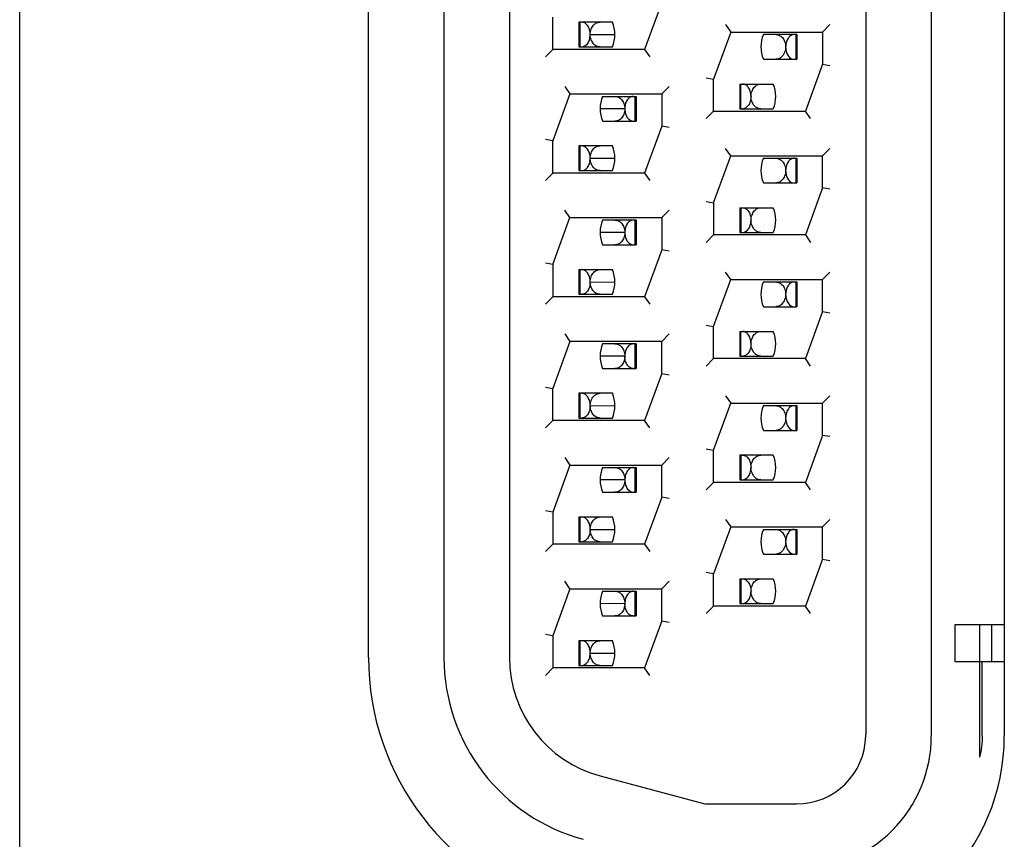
# Model space of a CAD drawing. Header units: inches. Extents: x 0 to 22, y 0 to 17.
# Tile 4 of 65: x 1.815 to 2.213, y 5.346 to 5.677. Entities that reach past the tile are written whole.
import ezdxf

# ---------------------------------------------------------------- set-up
doc = ezdxf.new("R2010")
doc.units = ezdxf.units.IN
doc.header["$LTSCALE"] = 1.21
doc.header["$MEASUREMENT"] = 0
doc.layers.get('0').update_dxf_attribs({"linetype": 'CONTINUOUS'})

msp = doc.modelspace()

# ---------------------------------------------------------------- linework, layer by layer
at = {"color": 3, "linetype": 'CONTINUOUS'}
for p, q in [((1.8149113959, 5.1764598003), (1.8149113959, 6.7664598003)), ((2.2129113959, 5.8994598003), (2.2129113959, 5.3874598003)), ((1.9559113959, 5.4191630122), (1.9559113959, 5.8677565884)), ((2.0455246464, 5.6709276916), (2.055524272, 5.6709630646)), ((2.0595243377, 5.6409268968), (2.0495247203, 5.6409565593)), ((2.0455246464, 5.6209276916), (2.055524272, 5.6209630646)), ((2.0595243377, 5.5909268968), (2.0495247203, 5.5909565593)), ((2.0455246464, 5.5709276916), (2.055524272, 5.5709630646)), ((2.0595243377, 5.5409268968), (2.0495247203, 5.5409565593)), ((2.0455246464, 5.5209276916), (2.055524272, 5.5209630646)), ((2.0595243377, 5.4909268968), (2.0495247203, 5.4909565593)), ((2.0455246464, 5.4709276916), (2.055524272, 5.4709630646)), ((2.0595243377, 5.4409268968), (2.0495247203, 5.4409565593)), ((2.0455246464, 5.4209276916), (2.055524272, 5.4209630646))]:
    msp.add_line(p, q, dxfattribs=at)
at = {"color": 7, "linetype": 'CONTINUOUS'}
for p, q in [((2.1569058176, 5.8994598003), (2.1569113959, 5.3879598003)), ((2.1834113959, 5.8994598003), (2.1834113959, 5.3874598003)), ((1.9864113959, 5.8678196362), (1.9864113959, 5.4190999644)), ((2.0129113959, 5.8678196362), (2.0129113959, 5.4190999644)), ((2.0744113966, 5.6839598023), (2.0674959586, 5.6649597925)), ((2.0304113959, 5.6649598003), (2.0304113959, 5.6779598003)), ((2.0545217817, 5.6759598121), (2.0409832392, 5.6759598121)), ((2.0409832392, 5.6759598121), (2.0409832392, 5.6659598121)), ((2.0414215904, 5.6659598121), (2.0414215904, 5.6759598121)), ((2.1023268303, 5.6719598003), (2.0954113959, 5.6529598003)), ((2.1002262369, 5.6749597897), (2.1023268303, 5.6719598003)), ((2.1023268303, 5.6719598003), (2.1394113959, 5.6719598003)), ((2.1394113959, 5.6719598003), (2.1424114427, 5.6749598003)), ((2.1394113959, 5.6719598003), (2.1394113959, 5.6589598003)), ((2.1290657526, 5.6709598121), (2.1155275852, 5.6709598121)), ((2.1286274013, 5.6709598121), (2.1286274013, 5.6609598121)), ((2.1290657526, 5.6709598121), (2.1290657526, 5.6609598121)), ((2.0274113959, 5.6619599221), (2.0304113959, 5.6649598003)), ((2.0674959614, 5.6649598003), (2.0304113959, 5.6649598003)), ((2.0409832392, 5.6659598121), (2.0545214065, 5.6659598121)), ((2.0674959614, 5.6649598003), (2.069596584, 5.6619599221)), ((2.11552721, 5.6609598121), (2.1290657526, 5.6609598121)), ((2.1394113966, 5.6589598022), (2.1324959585, 5.6399597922)), ((2.1394113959, 5.6589598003), (2.1424113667, 5.65843083)), ((2.092411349, 5.6534887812), (2.0954113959, 5.6529598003)), ((2.0954113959, 5.6399598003), (2.0954113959, 5.6529598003)), ((2.0352262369, 5.6499597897), (2.0373268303, 5.6469598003)), ((2.0744113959, 5.6469598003), (2.0774114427, 5.6499598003)), ((2.1059832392, 5.6509598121), (2.1195217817, 5.6509598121)), ((2.1059832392, 5.6509598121), (2.1059832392, 5.6409598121)), ((2.1064215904, 5.6409598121), (2.1064215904, 5.6509598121)), ((2.0373268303, 5.6469598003), (2.0304113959, 5.6279598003)), ((2.0373268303, 5.6469598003), (2.0744113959, 5.6469598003)), ((2.0505275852, 5.6459598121), (2.0640657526, 5.6459598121)), ((2.0636274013, 5.6459598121), (2.0636274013, 5.6359598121)), ((2.0640657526, 5.6459598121), (2.0640657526, 5.6359598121)), ((2.0744113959, 5.6469598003), (2.0744113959, 5.6339598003)), ((2.0954113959, 5.6399598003), (2.092411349, 5.6369598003)), ((2.0954113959, 5.6399598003), (2.1324959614, 5.6399598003)), ((2.1059832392, 5.6409598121), (2.1195214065, 5.6409598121)), ((2.1345965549, 5.6369598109), (2.1324959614, 5.6399598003)), ((2.05052721, 5.6359598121), (2.0640657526, 5.6359598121)), ((2.0744113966, 5.6339598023), (2.0674959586, 5.6149597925)), ((2.0774114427, 5.6334308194), (2.0744113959, 5.6339598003)), ((2.0304113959, 5.6279598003), (2.027411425, 5.6284887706)), ((2.0304113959, 5.6149598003), (2.0304113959, 5.6279598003)), ((2.0545217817, 5.6259598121), (2.0409832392, 5.6259598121)), ((2.0409832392, 5.6259598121), (2.0409832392, 5.6159598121)), ((2.0414215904, 5.6159598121), (2.0414215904, 5.6259598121)), ((2.1023268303, 5.6219598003), (2.1002262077, 5.6249596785)), ((2.1394113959, 5.6219598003), (2.1424114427, 5.6249598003)), ((2.0954113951, 5.6029597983), (2.1023268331, 5.6219598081)), ((2.1023268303, 5.6219598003), (2.1394113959, 5.6219598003)), ((2.1155275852, 5.6209598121), (2.1290657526, 5.6209598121)), ((2.1286274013, 5.6209598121), (2.1286274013, 5.6109598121)), ((2.1290657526, 5.6209598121), (2.1290657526, 5.6109598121)), ((2.1394113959, 5.6089598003), (2.1394113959, 5.6219598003)), ((2.0409832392, 5.6159598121), (2.0545214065, 5.6159598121)), ((2.0304113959, 5.6149598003), (2.027411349, 5.6119598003)), ((2.0674959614, 5.6149598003), (2.0304113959, 5.6149598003)), ((2.0674959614, 5.6149598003), (2.069596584, 5.6119599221)), ((2.11552721, 5.6109598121), (2.1290657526, 5.6109598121)), ((2.1394113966, 5.6089598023), (2.1324959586, 5.5899597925)), ((2.1424114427, 5.6084308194), (2.1394113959, 5.6089598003)), ((2.0373268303, 5.5969598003), (2.0352262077, 5.5999596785)), ((2.0774113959, 5.5999596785), (2.0744113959, 5.5969598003)), ((2.092411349, 5.6034887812), (2.0954113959, 5.6029598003)), ((2.0954113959, 5.6029598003), (2.0954113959, 5.5899598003)), ((2.1059832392, 5.6009598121), (2.1195217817, 5.6009598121)), ((2.1059832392, 5.6009598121), (2.1059832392, 5.5909598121)), ((2.1064215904, 5.6009598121), (2.1064215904, 5.5909598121)), ((2.0304113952, 5.5779597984), (2.0373268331, 5.5969598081)), ((2.0373268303, 5.5969598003), (2.0744113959, 5.5969598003)), ((2.0640657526, 5.5959598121), (2.0505275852, 5.5959598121)), ((2.0636274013, 5.5959598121), (2.0636274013, 5.5859598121)), ((2.0640657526, 5.5959598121), (2.0640657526, 5.5859598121)), ((2.0744113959, 5.5969598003), (2.0744113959, 5.5839598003)), ((2.0924113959, 5.5869599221), (2.0954113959, 5.5899598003)), ((2.1324959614, 5.5899598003), (2.0954113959, 5.5899598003)), ((2.1059832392, 5.5909598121), (2.1195214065, 5.5909598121)), ((2.1324959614, 5.5899598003), (2.134596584, 5.5869599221)), ((2.05052721, 5.5859598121), (2.0640657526, 5.5859598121)), ((2.0744113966, 5.5839598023), (2.0674959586, 5.5649597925)), ((2.0774114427, 5.5834308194), (2.0744113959, 5.5839598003)), ((2.0304113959, 5.5779598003), (2.027411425, 5.5784887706)), ((2.0304113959, 5.5779598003), (2.0304113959, 5.5649598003)), ((2.0409832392, 5.5759598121), (2.0545217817, 5.5759598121)), ((2.0409832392, 5.5759598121), (2.0409832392, 5.5659598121)), ((2.0414215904, 5.5659598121), (2.0414215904, 5.5759598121)), ((2.1023268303, 5.5719598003), (2.1002262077, 5.5749596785)), ((2.1424113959, 5.5749596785), (2.1394113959, 5.5719598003)), ((2.0954113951, 5.5529597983), (2.1023268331, 5.5719598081)), ((2.1023268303, 5.5719598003), (2.1394113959, 5.5719598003)), ((2.1155275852, 5.5709598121), (2.1290657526, 5.5709598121)), ((2.1286274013, 5.5709598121), (2.1286274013, 5.5609598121)), ((2.1290657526, 5.5709598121), (2.1290657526, 5.5609598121)), ((2.1394113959, 5.5589598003), (2.1394113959, 5.5719598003)), ((2.0274113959, 5.5619599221), (2.0304113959, 5.5649598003)), ((2.0674959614, 5.5649598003), (2.0304113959, 5.5649598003)), ((2.0409832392, 5.5659598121), (2.0545214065, 5.5659598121)), ((2.0674959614, 5.5649598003), (2.069596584, 5.5619599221)), ((2.11552721, 5.5609598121), (2.1290657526, 5.5609598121)), ((2.1394113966, 5.5589598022), (2.1324959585, 5.5399597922)), ((2.1394113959, 5.5589598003), (2.1424113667, 5.55843083)), ((2.092411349, 5.5534887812), (2.0954113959, 5.5529598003)), ((2.0954113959, 5.5399598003), (2.0954113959, 5.5529598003)), ((2.0352262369, 5.5499597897), (2.0373268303, 5.5469598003)), ((2.0744113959, 5.5469598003), (2.0774114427, 5.5499598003)), ((2.1059832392, 5.5509598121), (2.1195217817, 5.5509598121)), ((2.1059832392, 5.5509598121), (2.1059832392, 5.5409598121)), ((2.1064215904, 5.5409598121), (2.1064215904, 5.5509598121)), ((2.0373268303, 5.5469598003), (2.0304113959, 5.5279598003)), ((2.0744113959, 5.5469598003), (2.0373268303, 5.5469598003)), ((2.0640657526, 5.5459598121), (2.0505275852, 5.5459598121)), ((2.0636274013, 5.5459598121), (2.0636274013, 5.5359598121)), ((2.0640657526, 5.5459598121), (2.0640657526, 5.5359598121)), ((2.0744113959, 5.5339598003), (2.0744113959, 5.5469598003)), ((2.1059832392, 5.5409598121), (2.1195214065, 5.5409598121)), ((2.0924113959, 5.5369599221), (2.0954113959, 5.5399598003)), ((2.1324959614, 5.5399598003), (2.0954113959, 5.5399598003)), ((2.1345965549, 5.5369598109), (2.1324959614, 5.5399598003)), ((2.05052721, 5.5359598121), (2.0640657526, 5.5359598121)), ((2.0744113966, 5.5339598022), (2.0674959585, 5.5149597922)), ((2.0744113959, 5.5339598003), (2.0774113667, 5.53343083)), ((2.027411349, 5.5284887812), (2.0304113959, 5.5279598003)), ((2.0304113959, 5.5149598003), (2.0304113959, 5.5279598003)), ((2.0545217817, 5.5259598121), (2.0409832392, 5.5259598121)), ((2.0409832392, 5.5259598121), (2.0409832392, 5.5159598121)), ((2.0414215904, 5.5159598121), (2.0414215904, 5.5259598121)), ((2.1002262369, 5.5249597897), (2.1023268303, 5.5219598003)), ((2.1394113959, 5.5219598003), (2.1424114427, 5.5249598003)), ((2.0954113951, 5.5029597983), (2.1023268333, 5.5219598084)), ((2.1023268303, 5.5219598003), (2.1394113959, 5.5219598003)), ((2.1155275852, 5.5209598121), (2.1290657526, 5.5209598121)), ((2.1286274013, 5.5209598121), (2.1286274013, 5.5109598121)), ((2.1290657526, 5.5209598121), (2.1290657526, 5.5109598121)), ((2.1394113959, 5.5089598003), (2.1394113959, 5.5219598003)), ((2.0304113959, 5.5149598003), (2.027411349, 5.5119598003)), ((2.0674959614, 5.5149598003), (2.0304113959, 5.5149598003)), ((2.0409832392, 5.5159598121), (2.0545214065, 5.5159598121)), ((2.0695965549, 5.5119598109), (2.0674959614, 5.5149598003)), ((2.11552721, 5.5109598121), (2.1290657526, 5.5109598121)), ((2.1394113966, 5.5089598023), (2.1324959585, 5.4899597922)), ((2.1424114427, 5.5084308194), (2.1394113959, 5.5089598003)), ((2.092411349, 5.5034887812), (2.0954113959, 5.5029598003)), ((2.0954113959, 5.4899598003), (2.0954113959, 5.5029598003)), ((2.1195217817, 5.5009598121), (2.1059832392, 5.5009598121)), ((2.1059832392, 5.5009598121), (2.1059832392, 5.4909598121)), ((2.1064215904, 5.5009598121), (2.1064215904, 5.4909598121)), ((2.0373268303, 5.4969598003), (2.0304113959, 5.4779598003)), ((2.0352262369, 5.4999597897), (2.0373268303, 5.4969598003)), ((2.0373268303, 5.4969598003), (2.0744113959, 5.4969598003)), ((2.0744113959, 5.4969598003), (2.0774114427, 5.4999598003)), ((2.0744113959, 5.4839598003), (2.0744113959, 5.4969598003)), ((2.0505275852, 5.4959598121), (2.0640657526, 5.4959598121)), ((2.0636274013, 5.4959598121), (2.0636274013, 5.4859598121)), ((2.0640657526, 5.4959598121), (2.0640657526, 5.4859598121)), ((2.0954113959, 5.4899598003), (2.092411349, 5.4869598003)), ((2.1324959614, 5.4899598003), (2.0954113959, 5.4899598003)), ((2.1059832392, 5.4909598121), (2.1195214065, 5.4909598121)), ((2.1345965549, 5.4869598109), (2.1324959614, 5.4899598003)), ((2.05052721, 5.4859598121), (2.0640657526, 5.4859598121)), ((2.0744113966, 5.4839598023), (2.0674959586, 5.4649597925)), ((2.0774114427, 5.4834308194), (2.0744113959, 5.4839598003)), ((2.0304113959, 5.4779598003), (2.027411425, 5.4784887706)), ((2.0304113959, 5.4779598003), (2.0304113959, 5.4649598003)), ((2.0409832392, 5.4759598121), (2.0545217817, 5.4759598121)), ((2.0409832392, 5.4759598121), (2.0409832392, 5.4659598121)), ((2.0414215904, 5.4659598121), (2.0414215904, 5.4759598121)), ((2.1002262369, 5.4749597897), (2.1023268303, 5.4719598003)), ((2.1394113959, 5.4719598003), (2.1424114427, 5.4749598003)), ((2.1023268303, 5.4719598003), (2.0954113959, 5.4529598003)), ((2.1023268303, 5.4719598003), (2.1394113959, 5.4719598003)), ((2.1155275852, 5.4709598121), (2.1290657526, 5.4709598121)), ((2.1286274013, 5.4709598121), (2.1286274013, 5.4609598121)), ((2.1290657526, 5.4709598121), (2.1290657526, 5.4609598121)), ((2.1394113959, 5.4589598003), (2.1394113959, 5.4719598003)), ((2.0274113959, 5.4619599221), (2.0304113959, 5.4649598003)), ((2.0674959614, 5.4649598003), (2.0304113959, 5.4649598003)), ((2.0409832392, 5.4659598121), (2.0545214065, 5.4659598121)), ((2.0674959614, 5.4649598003), (2.069596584, 5.4619599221)), ((2.11552721, 5.4609598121), (2.1290657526, 5.4609598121)), ((2.1394113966, 5.4589598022), (2.1324959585, 5.4399597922)), ((2.1394113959, 5.4589598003), (2.1424113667, 5.45843083)), ((2.0954113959, 5.4529598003), (2.092411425, 5.4534887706)), ((2.0954113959, 5.4399598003), (2.0954113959, 5.4529598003)), ((2.0373268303, 5.4469598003), (2.0352262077, 5.4499596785)), ((2.0774113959, 5.4499596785), (2.0744113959, 5.4469598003)), ((2.1059832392, 5.4509598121), (2.1195217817, 5.4509598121)), ((2.1059832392, 5.4509598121), (2.1059832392, 5.4409598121)), ((2.1064215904, 5.4509598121), (2.1064215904, 5.4409598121)), ((2.0373268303, 5.4469598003), (2.0304113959, 5.4279598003)), ((2.0373268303, 5.4469598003), (2.0744113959, 5.4469598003)), ((2.0505275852, 5.4459598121), (2.0640657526, 5.4459598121)), ((2.0636274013, 5.4459598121), (2.0636274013, 5.4359598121)), ((2.0640657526, 5.4459598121), (2.0640657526, 5.4359598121)), ((2.0744113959, 5.4339598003), (2.0744113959, 5.4469598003)), ((2.1059832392, 5.4409598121), (2.1195214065, 5.4409598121)), ((2.0924113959, 5.4369599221), (2.0954113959, 5.4399598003)), ((2.1324959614, 5.4399598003), (2.0954113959, 5.4399598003)), ((2.1345965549, 5.4369598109), (2.1324959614, 5.4399598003)), ((2.05052721, 5.4359598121), (2.0640657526, 5.4359598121)), ((2.0744113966, 5.4339598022), (2.0674959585, 5.4149597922)), ((2.0744113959, 5.4339598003), (2.0774113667, 5.43343083)), ((2.1930780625, 5.4324598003), (2.2129113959, 5.4324598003)), ((2.1930780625, 5.4174598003), (2.1930780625, 5.4324598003)), ((2.2029113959, 5.4324598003), (2.2029113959, 5.3788720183)), ((2.2079113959, 5.4174598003), (2.2079113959, 5.4324598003)), ((2.0304113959, 5.4279598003), (2.027411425, 5.4284887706)), ((2.0304113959, 5.4279598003), (2.0304113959, 5.4149598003)), ((2.0545217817, 5.4259598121), (2.0409832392, 5.4259598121)), ((2.0409832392, 5.4259598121), (2.0409832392, 5.4159598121)), ((2.0414215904, 5.4159598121), (2.0414215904, 5.4259598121)), ((2.2129113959, 5.4174598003), (2.1930780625, 5.4174598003)), ((2.2039831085, 5.3874598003), (2.2039831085, 5.4174598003)), ((2.0274113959, 5.4119599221), (2.0304113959, 5.4149598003)), ((2.0674959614, 5.4149598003), (2.0304113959, 5.4149598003)), ((2.0409832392, 5.4159598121), (2.0545214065, 5.4159598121)), ((2.0695965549, 5.4119598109), (2.0674959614, 5.4149598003)), ((2.1569027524, 5.3874598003), (2.1569059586, 5.3879598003)), ((2.0495998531, 5.371286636), (2.0918721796, 5.3599598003)), ((2.0918721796, 5.3599598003), (2.1289113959, 5.3599598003))]:
    msp.add_line(p, q, dxfattribs=at)
for centre, radius, start, end in [((2.0425244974, 5.6709602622), 0.013, 337.3762852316, 22.6194887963), ((2.1275244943, 5.665959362), 0.013, 157.3762852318, 202.6194887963), ((2.1075244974, 5.6459602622), 0.013, 337.3762852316, 22.6194887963), ((2.0625244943, 5.640959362), 0.013, 157.3762852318, 202.6194887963), ((2.0425244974, 5.6209602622), 0.013, 337.3762852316, 22.6194887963), ((2.1275244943, 5.615959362), 0.013, 157.3762852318, 202.6194887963), ((2.1075244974, 5.5959602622), 0.013, 337.3762852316, 22.6194887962), ((2.0625244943, 5.590959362), 0.013, 157.3762852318, 202.6194887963), ((2.0425244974, 5.5709602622), 0.013, 337.3762852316, 22.6194887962), ((2.1275244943, 5.565959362), 0.013, 157.3762852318, 202.6194887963), ((2.1075244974, 5.5459602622), 0.013, 337.3762852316, 22.6194887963), ((2.0625244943, 5.540959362), 0.013, 157.3762852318, 202.6194887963), ((2.0425244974, 5.5209602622), 0.013, 337.3762852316, 22.6194887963), ((2.1275244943, 5.515959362), 0.013, 157.3762852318, 202.6194887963), ((2.1075244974, 5.4959602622), 0.013, 337.3762852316, 22.6194887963), ((2.0625244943, 5.490959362), 0.013, 157.3762852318, 202.6194887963), ((2.0425244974, 5.4709602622), 0.013, 337.3762852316, 22.6194887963), ((2.1275244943, 5.465959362), 0.013, 157.3762852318, 202.6194887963), ((2.1075244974, 5.4459602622), 0.013, 337.3762852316, 22.6194887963), ((2.0625244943, 5.440959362), 0.013, 157.3762852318, 202.6194887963), ((2.0425244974, 5.4209602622), 0.013, 337.3762852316, 22.6194887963), ((2.0624113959, 5.4190999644), 0.076, 179.9995475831, 254.9998911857), ((2.0624113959, 5.4190999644), 0.0495, 179.9996301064, 254.9999566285), ((2.1289113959, 5.3879598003), 0.028, 269.9999508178, 358.9766119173), ((2.1294113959, 5.3874598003), 0.054, 269.9992642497, 359.9993976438)]:
    msp.add_arc(centre, radius, start, end, dxfattribs=at)
at = {"color": 3, "linetype": 'CONTINUOUS'}
for centre, radius, start, end in [((2.0619113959, 5.4191630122), 0.106, 180, 255), ((2.1289113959, 5.3874598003), 0.084, 270, 360)]:
    msp.add_arc(centre, radius, start, end, dxfattribs=at)
at = {"color": 7, "linetype": 'CONTINUOUS'}
for points, knots in [([(2.0455244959, 5.6709276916), (2.0455276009, 5.6716333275), (2.0453313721, 5.6729545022), (2.0445604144, 5.6746177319), (2.0434346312, 5.6756993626), (2.0425162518, 5.675959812), (2.0420986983, 5.6759598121)], [0, 0, 0, 0, 0.3176902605, 0.5912468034, 0.8120115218, 1, 1, 1, 1]), ([(2.0455246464, 5.6709277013), (2.0455210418, 5.6716562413), (2.0457759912, 5.6730205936), (2.0466964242, 5.6747064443), (2.0480231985, 5.6757397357), (2.0490395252, 5.6759598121), (2.049517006, 5.6759598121)], [0, 0, 0, 0, 0.3087811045, 0.5749880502, 0.7976291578, 1, 1, 1, 1]), ([(2.0420986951, 5.6659598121), (2.042974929, 5.6659598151), (2.0444174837, 5.6669294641), (2.0453103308, 5.6689190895), (2.0455214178, 5.6702282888), (2.0455244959, 5.6709276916)], [0, 0, 0, 0, 0.4026281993, 0.6786223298, 1, 1, 1, 1]), ([(2.0495165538, 5.6659598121), (2.0490402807, 5.6659598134), (2.0480292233, 5.6661687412), (2.0467112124, 5.6671941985), (2.0458067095, 5.6688622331), (2.0455282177, 5.6702061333), (2.0455246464, 5.6709276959)], [0, 0, 0, 0, 0.2036701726, 0.4258987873, 0.6914321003, 1, 1, 1, 1]), ([(2.1205324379, 5.6709598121), (2.1210099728, 5.6709598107), (2.1220266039, 5.6707398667), (2.1233531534, 5.6697058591), (2.1242734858, 5.6680198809), (2.1245281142, 5.6666554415), (2.1245243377, 5.6659268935)], [0, 0, 0, 0, 0.2023767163, 0.4250687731, 0.6912410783, 1, 1, 1, 1]), ([(2.1279502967, 5.6709598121), (2.1275326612, 5.6709598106), (2.1266136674, 5.6706995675), (2.1254885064, 5.6696165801), (2.1247170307, 5.6679536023), (2.1245213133, 5.6666324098), (2.1245244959, 5.6659268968)], [0, 0, 0, 0, 0.188003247, 0.4088957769, 0.6824022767, 1, 1, 1, 1]), ([(2.1245243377, 5.665926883), (2.1245205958, 5.665205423), (2.1242418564, 5.6638618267), (2.1233372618, 5.6621941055), (2.1220193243, 5.6611687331), (2.1210082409, 5.6609598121), (2.1205319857, 5.6609598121)], [0, 0, 0, 0, 0.3085518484, 0.5740519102, 0.7963193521, 1, 1, 1, 1]), ([(2.1245244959, 5.6659268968), (2.1245276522, 5.6652274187), (2.1247392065, 5.6639182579), (2.1256316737, 5.6619285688), (2.1270743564, 5.6609598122), (2.1279502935, 5.6609598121)], [0, 0, 0, 0, 0.3214428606, 0.5974701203, 1, 1, 1, 1]), ([(2.1105244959, 5.6459276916), (2.1105276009, 5.6466333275), (2.110331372, 5.6479545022), (2.1095604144, 5.6496177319), (2.1084346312, 5.6506993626), (2.1075162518, 5.650959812), (2.1070986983, 5.6509598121)], [0, 0, 0, 0, 0.3176902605, 0.5912468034, 0.8120115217, 1, 1, 1, 1]), ([(2.1105246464, 5.6459277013), (2.1105210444, 5.6466557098), (2.110796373, 5.6480155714), (2.1117037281, 5.6497006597), (2.1130227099, 5.6507443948), (2.1140391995, 5.6509598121), (2.114517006, 5.6509598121)], [0, 0, 0, 0, 0.3088689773, 0.5752155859, 0.7972855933, 1, 1, 1, 1]), ([(2.0555324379, 5.6459598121), (2.0560102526, 5.6459598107), (2.0570267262, 5.6457443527), (2.0583458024, 5.644700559), (2.0592531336, 5.6430151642), (2.0595281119, 5.6416549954), (2.0595243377, 5.6409268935)], [0, 0, 0, 0, 0.2026997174, 0.4247430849, 0.6911186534, 1, 1, 1, 1]), ([(2.0629502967, 5.6459598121), (2.0625326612, 5.6459598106), (2.0616136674, 5.6456995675), (2.0604885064, 5.6446165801), (2.0597170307, 5.6429536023), (2.0595213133, 5.6416324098), (2.0595244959, 5.6409268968)], [0, 0, 0, 0, 0.188003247, 0.4088957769, 0.6824022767, 1, 1, 1, 1]), ([(2.1105244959, 5.6459276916), (2.1105214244, 5.6452297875), (2.1103056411, 5.6439232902), (2.109546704, 5.6422769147), (2.1084287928, 5.6411950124), (2.1075130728, 5.6409598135), (2.1070986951, 5.6409598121)], [0, 0, 0, 0, 0.3169171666, 0.5913962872, 0.8118335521, 1, 1, 1, 1]), ([(2.1145165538, 5.6409598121), (2.1140402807, 5.6409598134), (2.1130292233, 5.6411687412), (2.1117112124, 5.6421941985), (2.1108067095, 5.6438622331), (2.1105282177, 5.6452061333), (2.1105246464, 5.6459276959)], [0, 0, 0, 0, 0.2036701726, 0.4258987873, 0.6914321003, 1, 1, 1, 1]), ([(2.0595243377, 5.640926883), (2.0595205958, 5.640205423), (2.0592418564, 5.6388618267), (2.0583372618, 5.6371941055), (2.0570193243, 5.6361687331), (2.0560082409, 5.6359598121), (2.0555319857, 5.6359598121)], [0, 0, 0, 0, 0.3085518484, 0.5740519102, 0.7963193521, 1, 1, 1, 1]), ([(2.0595244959, 5.6409268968), (2.0595276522, 5.6402274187), (2.0597392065, 5.6389182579), (2.0606316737, 5.6369285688), (2.0620743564, 5.6359598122), (2.0629502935, 5.6359598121)], [0, 0, 0, 0, 0.3214428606, 0.5974701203, 1, 1, 1, 1]), ([(2.0455244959, 5.6209276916), (2.0455276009, 5.6216333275), (2.0453313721, 5.6229545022), (2.0445604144, 5.6246177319), (2.0434346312, 5.6256993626), (2.0425162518, 5.625959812), (2.0420986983, 5.6259598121)], [0, 0, 0, 0, 0.3176902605, 0.5912468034, 0.8120115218, 1, 1, 1, 1]), ([(2.0455246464, 5.6209277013), (2.0455210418, 5.6216562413), (2.0457759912, 5.6230205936), (2.0466964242, 5.6247064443), (2.0480231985, 5.6257397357), (2.0490395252, 5.6259598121), (2.049517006, 5.6259598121)], [0, 0, 0, 0, 0.3087811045, 0.5749880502, 0.7976291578, 1, 1, 1, 1]), ([(2.0420986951, 5.6159598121), (2.042974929, 5.6159598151), (2.0444174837, 5.6169294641), (2.0453103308, 5.6189190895), (2.0455214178, 5.6202282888), (2.0455244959, 5.6209276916)], [0, 0, 0, 0, 0.4026281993, 0.6786223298, 1, 1, 1, 1]), ([(2.0495165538, 5.6159598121), (2.0490402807, 5.6159598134), (2.0480292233, 5.6161687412), (2.0467112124, 5.6171941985), (2.0458067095, 5.6188622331), (2.0455282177, 5.6202061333), (2.0455246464, 5.6209276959)], [0, 0, 0, 0, 0.2036701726, 0.4258987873, 0.6914321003, 1, 1, 1, 1]), ([(2.1205324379, 5.6209598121), (2.1210099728, 5.6209598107), (2.1220266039, 5.6207398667), (2.1233531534, 5.6197058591), (2.1242734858, 5.6180198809), (2.1245281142, 5.6166554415), (2.1245243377, 5.6159268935)], [0, 0, 0, 0, 0.2023767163, 0.4250687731, 0.6912410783, 1, 1, 1, 1]), ([(2.1279502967, 5.6209598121), (2.1275326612, 5.6209598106), (2.1266136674, 5.6206995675), (2.1254885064, 5.6196165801), (2.1247170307, 5.6179536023), (2.1245213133, 5.6166324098), (2.1245244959, 5.6159268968)], [0, 0, 0, 0, 0.188003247, 0.4088957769, 0.6824022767, 1, 1, 1, 1]), ([(2.1245243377, 5.615926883), (2.1245205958, 5.615205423), (2.1242418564, 5.6138618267), (2.1233372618, 5.6121941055), (2.1220193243, 5.6111687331), (2.1210082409, 5.6109598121), (2.1205319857, 5.6109598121)], [0, 0, 0, 0, 0.3085518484, 0.5740519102, 0.7963193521, 1, 1, 1, 1]), ([(2.1245244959, 5.6159268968), (2.1245276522, 5.6152274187), (2.1247392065, 5.6139182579), (2.1256316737, 5.6119285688), (2.1270743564, 5.6109598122), (2.1279502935, 5.6109598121)], [0, 0, 0, 0, 0.3214428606, 0.5974701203, 1, 1, 1, 1]), ([(2.1070986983, 5.6009598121), (2.1075157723, 5.6009598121), (2.1084398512, 5.6007191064), (2.1095527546, 5.5996098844), (2.1103046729, 5.5979469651), (2.1105275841, 5.5966295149), (2.1105244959, 5.5959276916)], [0, 0, 0, 0, 0.1878622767, 0.4085706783, 0.6838752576, 1, 1, 1, 1]), ([(2.1105246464, 5.5959277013), (2.1105210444, 5.5966557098), (2.110796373, 5.5980155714), (2.1117037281, 5.5997006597), (2.1130227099, 5.6007443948), (2.1140391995, 5.6009598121), (2.114517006, 5.6009598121)], [0, 0, 0, 0, 0.3088689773, 0.5752155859, 0.7972855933, 1, 1, 1, 1]), ([(2.0555324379, 5.5959598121), (2.0560102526, 5.5959598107), (2.0570267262, 5.5957443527), (2.0583458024, 5.594700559), (2.0592531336, 5.5930151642), (2.0595281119, 5.5916549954), (2.0595243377, 5.5909268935)], [0, 0, 0, 0, 0.2026997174, 0.4247430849, 0.6911186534, 1, 1, 1, 1]), ([(2.0629502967, 5.5959598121), (2.0625326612, 5.5959598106), (2.0616136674, 5.5956995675), (2.0604885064, 5.5946165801), (2.0597170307, 5.5929536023), (2.0595213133, 5.5916324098), (2.0595244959, 5.5909268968)], [0, 0, 0, 0, 0.188003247, 0.4088957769, 0.6824022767, 1, 1, 1, 1]), ([(2.1070986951, 5.5909598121), (2.107974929, 5.5909598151), (2.1094174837, 5.5919294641), (2.1103103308, 5.5939190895), (2.1105214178, 5.5952282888), (2.1105244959, 5.5959276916)], [0, 0, 0, 0, 0.4026281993, 0.6786223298, 1, 1, 1, 1]), ([(2.1145165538, 5.5909598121), (2.1140402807, 5.5909598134), (2.1130292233, 5.5911687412), (2.1117112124, 5.5921941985), (2.1108067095, 5.5938622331), (2.1105282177, 5.5952061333), (2.1105246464, 5.5959276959)], [0, 0, 0, 0, 0.2036701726, 0.4258987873, 0.6914321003, 1, 1, 1, 1]), ([(2.0595243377, 5.590926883), (2.0595205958, 5.590205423), (2.0592418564, 5.5888618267), (2.0583372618, 5.5871941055), (2.0570193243, 5.5861687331), (2.0560082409, 5.5859598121), (2.0555319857, 5.5859598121)], [0, 0, 0, 0, 0.3085518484, 0.5740519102, 0.7963193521, 1, 1, 1, 1]), ([(2.0595244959, 5.5909268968), (2.0595276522, 5.5902274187), (2.0597392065, 5.5889182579), (2.0606316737, 5.5869285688), (2.0620743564, 5.5859598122), (2.0629502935, 5.5859598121)], [0, 0, 0, 0, 0.3214428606, 0.5974701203, 1, 1, 1, 1]), ([(2.0455244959, 5.5709276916), (2.0455276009, 5.5716333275), (2.0453313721, 5.5729545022), (2.0445604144, 5.5746177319), (2.0434346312, 5.5756993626), (2.0425162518, 5.575959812), (2.0420986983, 5.5759598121)], [0, 0, 0, 0, 0.3176902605, 0.5912468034, 0.8120115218, 1, 1, 1, 1]), ([(2.0455246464, 5.5709277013), (2.0455210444, 5.5716557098), (2.045796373, 5.5730155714), (2.0467037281, 5.5747006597), (2.0480227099, 5.5757443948), (2.0490391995, 5.5759598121), (2.049517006, 5.5759598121)], [0, 0, 0, 0, 0.3088689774, 0.575215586, 0.7972855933, 1, 1, 1, 1]), ([(2.0455244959, 5.5709276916), (2.0455214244, 5.5702297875), (2.0453056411, 5.5689232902), (2.044546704, 5.5672769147), (2.0434287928, 5.5661950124), (2.0425130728, 5.5659598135), (2.0420986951, 5.5659598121)], [0, 0, 0, 0, 0.3169171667, 0.5913962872, 0.8118335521, 1, 1, 1, 1]), ([(2.0495165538, 5.5659598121), (2.0490402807, 5.5659598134), (2.0480292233, 5.5661687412), (2.0467112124, 5.5671941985), (2.0458067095, 5.5688622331), (2.0455282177, 5.5702061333), (2.0455246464, 5.5709276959)], [0, 0, 0, 0, 0.2036701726, 0.4258987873, 0.6914321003, 1, 1, 1, 1]), ([(2.1205324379, 5.5709598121), (2.1210099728, 5.5709598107), (2.1220266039, 5.5707398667), (2.1233531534, 5.5697058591), (2.1242734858, 5.5680198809), (2.1245281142, 5.5666554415), (2.1245243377, 5.5659268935)], [0, 0, 0, 0, 0.2023767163, 0.4250687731, 0.6912410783, 1, 1, 1, 1]), ([(2.1279502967, 5.5709598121), (2.1275326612, 5.5709598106), (2.1266136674, 5.5706995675), (2.1254885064, 5.5696165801), (2.1247170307, 5.5679536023), (2.1245213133, 5.5666324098), (2.1245244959, 5.5659268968)], [0, 0, 0, 0, 0.188003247, 0.4088957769, 0.6824022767, 1, 1, 1, 1]), ([(2.1245243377, 5.565926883), (2.1245205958, 5.565205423), (2.1242418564, 5.5638618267), (2.1233372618, 5.5621941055), (2.1220193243, 5.5611687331), (2.1210082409, 5.5609598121), (2.1205319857, 5.5609598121)], [0, 0, 0, 0, 0.3085518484, 0.5740519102, 0.7963193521, 1, 1, 1, 1]), ([(2.1245244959, 5.5659268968), (2.1245276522, 5.5652274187), (2.1247392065, 5.5639182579), (2.1256316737, 5.5619285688), (2.1270743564, 5.5609598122), (2.1279502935, 5.5609598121)], [0, 0, 0, 0, 0.3214428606, 0.5974701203, 1, 1, 1, 1]), ([(2.1105244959, 5.5459276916), (2.1105276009, 5.5466333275), (2.110331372, 5.5479545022), (2.1095604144, 5.5496177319), (2.1084346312, 5.5506993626), (2.1075162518, 5.550959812), (2.1070986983, 5.5509598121)], [0, 0, 0, 0, 0.3176902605, 0.5912468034, 0.8120115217, 1, 1, 1, 1]), ([(2.1105246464, 5.5459277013), (2.1105210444, 5.5466557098), (2.110796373, 5.5480155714), (2.1117037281, 5.5497006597), (2.1130227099, 5.5507443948), (2.1140391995, 5.5509598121), (2.114517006, 5.5509598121)], [0, 0, 0, 0, 0.3088689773, 0.5752155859, 0.7972855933, 1, 1, 1, 1]), ([(2.0555324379, 5.5459598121), (2.0560102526, 5.5459598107), (2.0570267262, 5.5457443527), (2.0583458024, 5.544700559), (2.0592531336, 5.5430151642), (2.0595281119, 5.5416549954), (2.0595243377, 5.5409268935)], [0, 0, 0, 0, 0.2026997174, 0.4247430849, 0.6911186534, 1, 1, 1, 1]), ([(2.0629502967, 5.5459598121), (2.0625326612, 5.5459598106), (2.0616136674, 5.5456995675), (2.0604885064, 5.5446165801), (2.0597170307, 5.5429536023), (2.0595213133, 5.5416324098), (2.0595244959, 5.5409268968)], [0, 0, 0, 0, 0.188003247, 0.4088957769, 0.6824022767, 1, 1, 1, 1]), ([(2.1105244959, 5.5459276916), (2.1105214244, 5.5452297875), (2.1103056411, 5.5439232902), (2.109546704, 5.5422769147), (2.1084287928, 5.5411950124), (2.1075130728, 5.5409598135), (2.1070986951, 5.5409598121)], [0, 0, 0, 0, 0.3169171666, 0.5913962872, 0.8118335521, 1, 1, 1, 1]), ([(2.1145165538, 5.5409598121), (2.1140402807, 5.5409598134), (2.1130292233, 5.5411687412), (2.1117112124, 5.5421941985), (2.1108067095, 5.5438622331), (2.1105282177, 5.5452061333), (2.1105246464, 5.5459276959)], [0, 0, 0, 0, 0.2036701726, 0.4258987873, 0.6914321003, 1, 1, 1, 1]), ([(2.0595243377, 5.540926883), (2.0595205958, 5.540205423), (2.0592418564, 5.5388618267), (2.0583372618, 5.5371941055), (2.0570193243, 5.5361687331), (2.0560082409, 5.5359598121), (2.0555319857, 5.5359598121)], [0, 0, 0, 0, 0.3085518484, 0.5740519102, 0.7963193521, 1, 1, 1, 1]), ([(2.0629502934, 5.5359598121), (2.062535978, 5.5359598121), (2.0616204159, 5.5361948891), (2.0605024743, 5.537276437), (2.0597433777, 5.5389225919), (2.059527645, 5.5402290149), (2.0595244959, 5.5409268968)], [0, 0, 0, 0, 0.1881576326, 0.4085760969, 0.6830599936, 1, 1, 1, 1]), ([(2.0455244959, 5.5209276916), (2.0455276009, 5.5216333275), (2.0453313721, 5.5229545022), (2.0445604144, 5.5246177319), (2.0434346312, 5.5256993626), (2.0425162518, 5.525959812), (2.0420986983, 5.5259598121)], [0, 0, 0, 0, 0.3176902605, 0.5912468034, 0.8120115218, 1, 1, 1, 1]), ([(2.0455246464, 5.5209277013), (2.0455210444, 5.5216557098), (2.045796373, 5.5230155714), (2.0467037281, 5.5247006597), (2.0480227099, 5.5257443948), (2.0490391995, 5.5259598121), (2.049517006, 5.5259598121)], [0, 0, 0, 0, 0.3088689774, 0.575215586, 0.7972855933, 1, 1, 1, 1]), ([(2.0455244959, 5.5209276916), (2.0455214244, 5.5202297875), (2.0453056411, 5.5189232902), (2.044546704, 5.5172769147), (2.0434287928, 5.5161950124), (2.0425130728, 5.5159598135), (2.0420986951, 5.5159598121)], [0, 0, 0, 0, 0.3169171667, 0.5913962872, 0.8118335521, 1, 1, 1, 1]), ([(2.0495165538, 5.5159598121), (2.0490402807, 5.5159598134), (2.0480292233, 5.5161687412), (2.0467112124, 5.5171941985), (2.0458067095, 5.5188622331), (2.0455282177, 5.5202061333), (2.0455246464, 5.5209276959)], [0, 0, 0, 0, 0.2036701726, 0.4258987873, 0.6914321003, 1, 1, 1, 1]), ([(2.1205324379, 5.5209598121), (2.1210099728, 5.5209598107), (2.1220266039, 5.5207398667), (2.1233531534, 5.5197058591), (2.1242734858, 5.5180198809), (2.1245281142, 5.5166554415), (2.1245243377, 5.5159268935)], [0, 0, 0, 0, 0.2023767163, 0.4250687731, 0.6912410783, 1, 1, 1, 1]), ([(2.1279502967, 5.5209598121), (2.1275326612, 5.5209598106), (2.1266136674, 5.5206995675), (2.1254885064, 5.5196165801), (2.1247170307, 5.5179536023), (2.1245213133, 5.5166324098), (2.1245244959, 5.5159268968)], [0, 0, 0, 0, 0.188003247, 0.4088957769, 0.6824022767, 1, 1, 1, 1]), ([(2.1245243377, 5.515926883), (2.1245205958, 5.515205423), (2.1242418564, 5.5138618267), (2.1233372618, 5.5121941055), (2.1220193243, 5.5111687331), (2.1210082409, 5.5109598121), (2.1205319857, 5.5109598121)], [0, 0, 0, 0, 0.3085518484, 0.5740519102, 0.7963193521, 1, 1, 1, 1]), ([(2.1245244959, 5.5159268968), (2.1245276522, 5.5152274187), (2.1247392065, 5.5139182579), (2.1256316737, 5.5119285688), (2.1270743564, 5.5109598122), (2.1279502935, 5.5109598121)], [0, 0, 0, 0, 0.3214428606, 0.5974701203, 1, 1, 1, 1]), ([(2.1070986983, 5.5009598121), (2.1075157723, 5.5009598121), (2.1084398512, 5.5007191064), (2.1095527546, 5.4996098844), (2.1103046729, 5.4979469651), (2.1105275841, 5.4966295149), (2.1105244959, 5.4959276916)], [0, 0, 0, 0, 0.1878622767, 0.4085706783, 0.6838752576, 1, 1, 1, 1]), ([(2.1105246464, 5.4959277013), (2.1105210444, 5.4966557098), (2.110796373, 5.4980155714), (2.1117037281, 5.4997006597), (2.1130227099, 5.5007443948), (2.1140391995, 5.5009598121), (2.114517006, 5.5009598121)], [0, 0, 0, 0, 0.3088689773, 0.5752155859, 0.7972855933, 1, 1, 1, 1]), ([(2.0555324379, 5.4959598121), (2.0560102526, 5.4959598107), (2.0570267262, 5.4957443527), (2.0583458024, 5.494700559), (2.0592531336, 5.4930151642), (2.0595281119, 5.4916549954), (2.0595243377, 5.4909268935)], [0, 0, 0, 0, 0.2026997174, 0.4247430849, 0.6911186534, 1, 1, 1, 1]), ([(2.0629502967, 5.4959598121), (2.0625326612, 5.4959598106), (2.0616136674, 5.4956995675), (2.0604885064, 5.4946165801), (2.0597170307, 5.4929536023), (2.0595213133, 5.4916324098), (2.0595244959, 5.4909268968)], [0, 0, 0, 0, 0.188003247, 0.4088957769, 0.6824022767, 1, 1, 1, 1]), ([(2.1070986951, 5.4909598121), (2.107974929, 5.4909598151), (2.1094174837, 5.4919294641), (2.1103103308, 5.4939190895), (2.1105214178, 5.4952282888), (2.1105244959, 5.4959276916)], [0, 0, 0, 0, 0.4026281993, 0.6786223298, 1, 1, 1, 1]), ([(2.1145165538, 5.4909598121), (2.1140402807, 5.4909598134), (2.1130292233, 5.4911687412), (2.1117112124, 5.4921941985), (2.1108067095, 5.4938622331), (2.1105282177, 5.4952061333), (2.1105246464, 5.4959276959)], [0, 0, 0, 0, 0.2036701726, 0.4258987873, 0.6914321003, 1, 1, 1, 1]), ([(2.0595243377, 5.490926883), (2.0595205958, 5.490205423), (2.0592418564, 5.4888618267), (2.0583372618, 5.4871941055), (2.0570193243, 5.4861687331), (2.0560082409, 5.4859598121), (2.0555319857, 5.4859598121)], [0, 0, 0, 0, 0.3085518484, 0.5740519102, 0.7963193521, 1, 1, 1, 1]), ([(2.0595244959, 5.4909268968), (2.0595276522, 5.4902274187), (2.0597392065, 5.4889182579), (2.0606316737, 5.4869285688), (2.0620743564, 5.4859598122), (2.0629502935, 5.4859598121)], [0, 0, 0, 0, 0.3214428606, 0.5974701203, 1, 1, 1, 1]), ([(2.0455244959, 5.4709276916), (2.0455276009, 5.4716333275), (2.0453313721, 5.4729545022), (2.0445604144, 5.4746177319), (2.0434346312, 5.4756993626), (2.0425162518, 5.475959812), (2.0420986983, 5.4759598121)], [0, 0, 0, 0, 0.3176902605, 0.5912468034, 0.8120115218, 1, 1, 1, 1]), ([(2.0455246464, 5.4709277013), (2.0455210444, 5.4716557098), (2.045796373, 5.4730155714), (2.0467037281, 5.4747006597), (2.0480227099, 5.4757443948), (2.0490391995, 5.4759598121), (2.049517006, 5.4759598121)], [0, 0, 0, 0, 0.3088689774, 0.575215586, 0.7972855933, 1, 1, 1, 1]), ([(2.0455244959, 5.4709276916), (2.0455214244, 5.4702297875), (2.0453056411, 5.4689232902), (2.044546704, 5.4672769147), (2.0434287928, 5.4661950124), (2.0425130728, 5.4659598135), (2.0420986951, 5.4659598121)], [0, 0, 0, 0, 0.3169171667, 0.5913962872, 0.8118335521, 1, 1, 1, 1]), ([(2.0495165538, 5.4659598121), (2.0490402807, 5.4659598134), (2.0480292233, 5.4661687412), (2.0467112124, 5.4671941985), (2.0458067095, 5.4688622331), (2.0455282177, 5.4702061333), (2.0455246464, 5.4709276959)], [0, 0, 0, 0, 0.2036701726, 0.4258987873, 0.6914321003, 1, 1, 1, 1]), ([(2.1205324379, 5.4709598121), (2.1210099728, 5.4709598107), (2.1220266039, 5.4707398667), (2.1233531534, 5.4697058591), (2.1242734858, 5.4680198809), (2.1245281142, 5.4666554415), (2.1245243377, 5.4659268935)], [0, 0, 0, 0, 0.2023767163, 0.4250687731, 0.6912410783, 1, 1, 1, 1]), ([(2.1279502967, 5.4709598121), (2.1275326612, 5.4709598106), (2.1266136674, 5.4706995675), (2.1254885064, 5.4696165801), (2.1247170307, 5.4679536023), (2.1245213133, 5.4666324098), (2.1245244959, 5.4659268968)], [0, 0, 0, 0, 0.188003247, 0.4088957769, 0.6824022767, 1, 1, 1, 1]), ([(2.1245243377, 5.465926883), (2.1245205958, 5.465205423), (2.1242418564, 5.4638618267), (2.1233372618, 5.4621941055), (2.1220193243, 5.4611687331), (2.1210082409, 5.4609598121), (2.1205319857, 5.4609598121)], [0, 0, 0, 0, 0.3085518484, 0.5740519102, 0.7963193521, 1, 1, 1, 1]), ([(2.1245244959, 5.4659268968), (2.1245276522, 5.4652274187), (2.1247392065, 5.4639182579), (2.1256316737, 5.4619285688), (2.1270743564, 5.4609598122), (2.1279502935, 5.4609598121)], [0, 0, 0, 0, 0.3214428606, 0.5974701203, 1, 1, 1, 1]), ([(2.1070986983, 5.4509598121), (2.1075157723, 5.4509598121), (2.1084398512, 5.4507191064), (2.1095527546, 5.4496098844), (2.1103046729, 5.4479469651), (2.1105275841, 5.4466295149), (2.1105244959, 5.4459276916)], [0, 0, 0, 0, 0.1878622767, 0.4085706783, 0.6838752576, 1, 1, 1, 1]), ([(2.1105246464, 5.4459277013), (2.1105210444, 5.4466557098), (2.110796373, 5.4480155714), (2.1117037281, 5.4497006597), (2.1130227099, 5.4507443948), (2.1140391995, 5.4509598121), (2.114517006, 5.4509598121)], [0, 0, 0, 0, 0.3088689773, 0.5752155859, 0.7972855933, 1, 1, 1, 1]), ([(2.0555324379, 5.4459598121), (2.0560102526, 5.4459598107), (2.0570267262, 5.4457443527), (2.0583458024, 5.444700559), (2.0592531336, 5.4430151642), (2.0595281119, 5.4416549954), (2.0595243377, 5.4409268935)], [0, 0, 0, 0, 0.2026997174, 0.4247430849, 0.6911186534, 1, 1, 1, 1]), ([(2.0629502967, 5.4459598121), (2.0625326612, 5.4459598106), (2.0616136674, 5.4456995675), (2.0604885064, 5.4446165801), (2.0597170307, 5.4429536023), (2.0595213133, 5.4416324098), (2.0595244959, 5.4409268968)], [0, 0, 0, 0, 0.188003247, 0.4088957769, 0.6824022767, 1, 1, 1, 1]), ([(2.1070986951, 5.4409598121), (2.107974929, 5.4409598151), (2.1094174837, 5.4419294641), (2.1103103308, 5.4439190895), (2.1105214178, 5.4452282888), (2.1105244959, 5.4459276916)], [0, 0, 0, 0, 0.4026281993, 0.6786223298, 1, 1, 1, 1]), ([(2.1145165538, 5.4409598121), (2.1140402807, 5.4409598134), (2.1130292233, 5.4411687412), (2.1117112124, 5.4421941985), (2.1108067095, 5.4438622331), (2.1105282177, 5.4452061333), (2.1105246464, 5.4459276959)], [0, 0, 0, 0, 0.2036701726, 0.4258987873, 0.6914321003, 1, 1, 1, 1]), ([(2.0595243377, 5.440926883), (2.0595205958, 5.440205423), (2.0592418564, 5.4388618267), (2.0583372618, 5.4371941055), (2.0570193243, 5.4361687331), (2.0560082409, 5.4359598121), (2.0555319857, 5.4359598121)], [0, 0, 0, 0, 0.3085518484, 0.5740519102, 0.7963193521, 1, 1, 1, 1]), ([(2.0629502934, 5.4359598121), (2.062535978, 5.4359598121), (2.0616204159, 5.4361948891), (2.0605024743, 5.437276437), (2.0597433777, 5.4389225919), (2.059527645, 5.4402290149), (2.0595244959, 5.4409268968)], [0, 0, 0, 0, 0.1881576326, 0.4085760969, 0.6830599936, 1, 1, 1, 1]), ([(2.0455244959, 5.4209276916), (2.0455276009, 5.4216333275), (2.0453313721, 5.4229545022), (2.0445604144, 5.4246177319), (2.0434346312, 5.4256993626), (2.0425162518, 5.425959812), (2.0420986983, 5.4259598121)], [0, 0, 0, 0, 0.3176902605, 0.5912468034, 0.8120115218, 1, 1, 1, 1]), ([(2.0455246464, 5.4209277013), (2.0455210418, 5.4216562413), (2.0457759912, 5.4230205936), (2.0466964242, 5.4247064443), (2.0480231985, 5.4257397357), (2.0490395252, 5.4259598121), (2.049517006, 5.4259598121)], [0, 0, 0, 0, 0.3087811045, 0.5749880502, 0.7976291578, 1, 1, 1, 1]), ([(2.0420986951, 5.4159598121), (2.042974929, 5.4159598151), (2.0444174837, 5.4169294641), (2.0453103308, 5.4189190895), (2.0455214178, 5.4202282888), (2.0455244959, 5.4209276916)], [0, 0, 0, 0, 0.4026281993, 0.6786223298, 1, 1, 1, 1]), ([(2.0495165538, 5.4159598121), (2.0490402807, 5.4159598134), (2.0480292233, 5.4161687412), (2.0467112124, 5.4171941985), (2.0458067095, 5.4188622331), (2.0455282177, 5.4202061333), (2.0455246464, 5.4209276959)], [0, 0, 0, 0, 0.2036701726, 0.4258987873, 0.6914321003, 1, 1, 1, 1])]:
    msp.add_open_spline(points, degree=3, knots=knots, dxfattribs=at)
msp.add_open_spline([(2.2039831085, 5.3874598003), (2.2039831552, 5.3845750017), (2.2036098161, 5.3816709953), (2.2029113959, 5.3788720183)], degree=3, dxfattribs=at)

doc.saveas('drawing.dxf')
